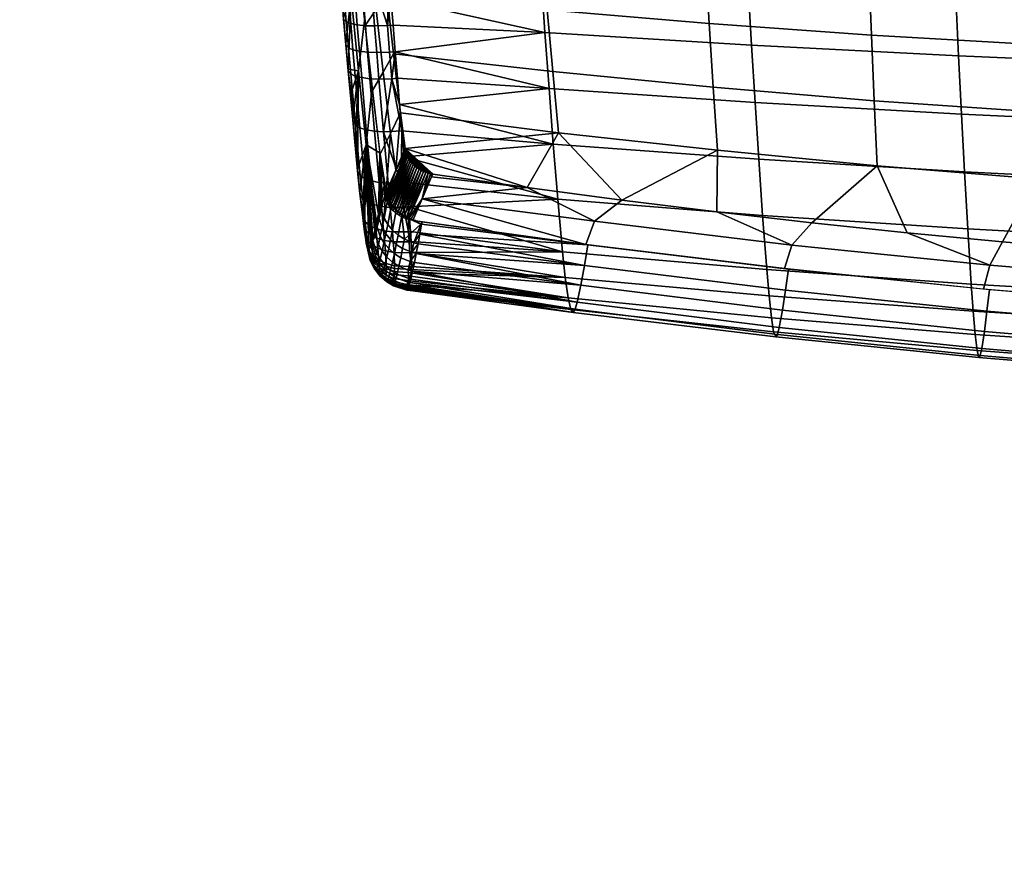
# Model space of a CAD drawing. Header units: millimetres. Extents: x -347 to 347, y -351 to 323.
# Tile 1 of 256: x -298 to -149, y -326 to -200. Entities that reach past the tile are written whole.
import ezdxf

# ---------------------------------------------------------------- set-up
doc = ezdxf.new("R2010")
doc.units = ezdxf.units.MM
doc.header["$MEASUREMENT"] = 0
for name, color, linetype in [('kolecka', 250, 'Continuous'), ('podnoz', 251, 'Continuous'), ('ram', 250, 'Continuous'), ('sedak', 155, 'Continuous')]:
    doc.layers.add(name, color=color, linetype=linetype)

msp = doc.modelspace()

# ---------------------------------------------------------------- meshes
at = {"layer": 'kolecka'}
mesh = msp.add_polyface(dxfattribs=at)
corners = [(-297.41, -80.99, 3.52), (-297.41, -86.26, 3), (-297.62, -86.26, 1.9), (-297.62, -80.77, 2.44), (-297.41, -75.92, 5.05), (-297.62, -75.5, 4.03), (-297.41, -71.26, 7.55), (-297.62, -70.64, 6.63), (-297.41, -67.16, 10.91), (-297.62, -66.38, 10.13), (-297.41, -63.69, 15.18), (-297.62, -62.77, 14.57), (-297.41, -67.16, 49.09), (-297.41, -63.81, 45), (-297.62, -62.89, 45.61), (-297.62, -66.38, 49.87), (-297.41, -71.43, 52.57), (-297.62, -70.83, 53.49), (-297.41, -76.32, 55.1), (-297.62, -75.91, 56.13), (-297.41, -81.2, 56.52), (-297.62, -80.99, 57.61), (-297.41, -86.26, 57), (-297.62, -86.26, 58.11), (-297.41, -91.52, 56.48), (-297.62, -91.74, 57.56), (-297.41, -96.59, 54.95), (-297.62, -97.01, 55.97), (-297.41, -101.26, 52.45), (-297.62, -101.87, 53.37), (-297.41, -105.35, 49.09), (-297.62, -106.13, 49.87), (-297.41, -108.82, 44.82), (-297.62, -109.75, 45.43), (-297.41, -111.36, 39.94), (-297.62, -112.39, 40.35), (-297.41, -112.78, 35.06), (-297.62, -113.86, 35.27), (-297.41, -113.26, 30), (-297.62, -114.36, 30), (-297.41, -112.74, 24.73), (-297.62, -113.82, 24.52), (-297.41, -111.2, 19.67), (-297.62, -112.22, 19.24), (-297.41, -108.71, 15), (-297.62, -109.62, 14.39), (-297.41, -105.35, 10.91), (-297.62, -106.13, 10.13), (-297.41, -101.08, 7.43), (-297.62, -101.69, 6.51), (-297.41, -96.2, 4.9), (-297.62, -96.6, 3.87), (-297.62, -91.52, 2.39), (-298.29, -96.98, 2.92), (-298.29, -91.71, 1.39), (-297.41, -91.32, 3.48), (-298.29, -86.26, 0.88), (-24.79, -304.89, 6.63), (-24.12, -304.32, 5.79), (-24.12, -309.36, 3.09), (-24.79, -309.74, 4.03), (-24.79, -300.63, 10.13), (-24.12, -299.91, 9.41), (-25, -301.41, 10.91), (-25, -305.5, 7.55), (-25, -297.93, 15.18), (-24.79, -297.01, 14.57), (-25, -295.39, 20.06), (-24.79, -294.37, 19.65), (-25, -293.98, 24.94), (-24.79, -292.89, 24.73), (-25, -293.5, 30), (-24.79, -292.39, 30), (-25, -294.02, 35.27), (-24.79, -292.94, 35.48), (-25, -295.55, 40.33), (-24.79, -294.53, 40.76), (-25, -298.05, 45), (-24.79, -297.13, 45.61), (-25, -301.41, 49.09), (-24.79, -300.63, 49.87), (-25, -305.68, 52.57), (-24.79, -305.07, 53.49)]
mesh.append_faces([[corners[k] for k in face] for face in [(0, 1, 2, 3), (4, 0, 3, 5), (6, 4, 5, 7), (8, 6, 7, 9), (10, 8, 9, 11), (12, 13, 14, 15), (16, 12, 15, 17), (18, 16, 17, 19), (20, 18, 19, 21), (22, 20, 21, 23), (24, 22, 23, 25), (26, 24, 25, 27), (28, 26, 27, 29), (30, 28, 29, 31), (32, 30, 31, 33), (34, 32, 33, 35), (36, 34, 35, 37), (38, 36, 37, 39), (40, 38, 39, 41), (42, 40, 41, 43), (44, 42, 43, 45), (46, 44, 45, 47), (48, 46, 47, 49), (50, 48, 49, 51), (52, 51, 53, 54), (55, 50, 51, 52), (2, 52, 54, 56), (1, 55, 52, 2), (57, 58, 59, 60), (61, 62, 58, 57), (63, 61, 57, 64), (65, 66, 61, 63), (67, 68, 66, 65), (69, 70, 68, 67), (71, 72, 70, 69), (73, 74, 72, 71), (75, 76, 74, 73), (77, 78, 76, 75), (79, 80, 78, 77), (81, 82, 80, 79)]])
at = {"layer": 'podnoz'}
mesh = msp.add_polyface(dxfattribs=at)
corners = [(-25, -315.23, 3.52), (-25, -305.5, 7.55), (-25, -310.17, 5.05), (-25, -325.77, 56.48), (-25, -315.44, 56.52), (-25, -293.98, 24.94), (-25, -297.93, 15.18), (-25, -295.39, 20.06), (-255.83, -72.71, 114.81), (-24.75, -6.51, 153.84), (-186.31, -48.7, 126.73), (-23.85, -9.29, 153.84), (-181.39, -70.74, 126.38), (-136.59, -57.09, 133.96), (-250.73, -91.86, 114.64), (-250.73, -91.86, 114.64), (-250.29, -92.76, 113.7), (-215.63, -82.2, 119.57), (-284.96, -103.32, 107.82), (-181.39, -70.74, 126.38), (-180.96, -71.64, 125.44), (-158.56, -64.81, 129.24), (-136.59, -57.09, 133.96), (-136.16, -57.98, 133.02), (-91.78, -43.44, 141.51), (-113.76, -51.16, 136.8), (-91.35, -44.33, 140.57), (-38.58, -27.26, 150.33), (-64.76, -36.23, 145.02), (-38.16, -28.12, 149.39), (-250.29, -92.76, 113.7), (-284.16, -104.73, 73.49), (-249.09, -94.17, 77.65), (-215.63, -82.2, 119.57), (-178.94, -73.05, 85.97), (-108.79, -51.93, 94.26), (-73.71, -41.37, 98.37), (-91.35, -44.33, 140.57), (-38.47, -29.91, 118.05), (-64.76, -36.23, 145.02), (-38.62, -30.81, 102.37), (-38.31, -29.02, 133.72), (-136.16, -57.98, 133.02), (-284.96, -103.32, 107.82), (-180.96, -71.64, 125.44), (-158.56, -64.81, 129.24), (-113.76, -51.16, 136.8), (-38.16, -28.12, 149.39), (-290.77, -83.73, 107.9), (-255.83, -72.71, 114.81), (-273.39, -77.73, 110.89), (-238.63, -65.72, 116.85), (-256.01, -71.73, 113.87), (-221.25, -59.72, 119.83), (-186.31, -48.7, 126.73), (-203.87, -53.72, 122.81), (-160.42, -38.71, 130.25), (-186.49, -47.71, 125.79), (-134.34, -29.7, 134.71), (-134.17, -30.68, 135.65), (-35.91, -30.23, 102.65), (-27.78, -31.27, 103.23), (-26.05, -28.7, 150.91), (-30.43, -30.46, 103.09), (-25.89, -32.16, 103.29), (-24.16, -33.26, 103.31), (-24.77, -29.29, 150.98), (-186.49, -47.71, 125.79), (-160.42, -38.71, 130.25), (-187.71, -46.08, 85.97), (-134.34, -29.7, 134.71), (-118.54, -21.93, 94.26), (-203.87, -53.72, 122.81), (-221.25, -59.72, 119.83), (-256.87, -70.23, 77.65), (-238.63, -65.72, 116.85), (-256.01, -71.73, 113.87), (-273.39, -77.73, 110.89), (-291.45, -82.3, 73.49), (-290.77, -83.73, 107.9)]
mesh.append_faces([[corners[k] for k in face] for face in [(0, 1, 2, 2), (1, 3, 4, 4), (1, 5, 6, 6), (6, 5, 7, 7), (8, 9, 10, 10), (11, 9, 8, 8), (11, 12, 13, 13), (14, 12, 11, 11), (11, 8, 14, 14), (15, 16, 17, 17), (15, 18, 16, 16), (19, 15, 17, 20), (21, 19, 20, 20), (22, 21, 23, 23), (24, 25, 26, 26), (22, 23, 25, 25), (24, 22, 25, 25), (27, 28, 29, 29), (24, 28, 27, 27), (24, 26, 28, 28), (19, 21, 22, 22), (30, 31, 32, 32), (33, 32, 34, 34), (35, 36, 37, 37), (36, 38, 39, 39), (36, 40, 38, 38), (38, 41, 39, 39), (34, 35, 42, 42), (31, 30, 43, 43), (33, 34, 44, 44), (33, 30, 32, 32), (34, 45, 44, 44), (42, 35, 46, 46), (45, 34, 42, 42), (39, 41, 47, 47), (37, 36, 39, 39), (46, 35, 37, 37), (48, 49, 50, 50), (51, 52, 49, 49), (50, 49, 52, 52), (49, 53, 51, 51), (53, 54, 55, 55), (54, 53, 49, 49), (56, 57, 54, 54), (55, 54, 57, 57), (58, 56, 59, 59), (54, 59, 56, 56), (40, 60, 38, 38), (61, 62, 63, 63), (62, 61, 64, 64), (65, 66, 64, 64), (67, 68, 69, 69), (70, 71, 68, 68), (67, 69, 72, 72), (73, 72, 69, 69), (73, 74, 75, 75), (76, 75, 74, 74), (68, 71, 69, 69), (76, 74, 77, 77), (69, 74, 73, 73), (78, 77, 74, 74), (78, 79, 77, 77)]])
at = {"layer": 'ram'}
mesh = msp.add_polyface(dxfattribs=at)
corners = [(-221.12, -160.11, 435.92), (-237.14, -154.41, 439.17), (-221.4, -155.22, 436.35), (-242.56, -160.66, 439.6), (-221.01, -161.92, 435.73), (-236.12, -168.86, 437.49), (-220.83, -164.99, 435.39), (-220.53, -169.86, 434.76), (-220.21, -174.71, 434.02), (-244.97, -172.95, 438.35), (-235.36, -178.41, 435.81), (-219.17, -189.15, 431.2), (-219.88, -179.55, 433.18), (-218.41, -198.65, 428.8), (-242.7, -196.26, 432.58), (-243.65, -187.03, 435.23), (-216.73, -217.26, 422.81), (-240.61, -214.27, 425.96), (-241.68, -205.34, 429.49), (-217.59, -208.02, 426), (-245.77, -163.45, 439.85), (-246.14, -158.68, 440.43), (-245.38, -168.21, 439.16), (-244.55, -177.67, 437.42), (-239.94, -219.64, 423.58), (-235.74, -223.55, 421.54), (-239.69, -220.6, 423.13), (-239.8, -220.28, 423.28), (-239.55, -220.92, 422.98), (-239.38, -221.23, 422.82), (-239.88, -219.96, 423.44), (-239.88, -219.96, 423.44), (-239.8, -220.28, 423.28), (-241.36, -222.95, 432.06), (-239.94, -219.64, 423.58), (-247.9, -159.52, 449.81), (-249.66, -160.36, 459.2), (-250.03, -155.19, 459.66), (-248.26, -154.54, 450.28), (-247.52, -164.49, 449.23), (-249.27, -165.52, 458.61), (-247.12, -169.44, 448.53), (-248.87, -170.67, 457.9), (-246.7, -174.37, 447.7), (-248.44, -175.79, 457.06), (-246.27, -179.28, 446.76), (-247.99, -180.89, 456.1), (-245.34, -189.02, 444.53), (-247.03, -191.02, 453.83), (-244.34, -198.63, 441.83), (-245.99, -201.01, 451.07), (-243.28, -208.1, 438.66), (-244.89, -210.85, 447.84), (-242.17, -217.39, 435.05), (-243.72, -220.52, 444.15), (-247.09, -154.11, 444.11), (-246.74, -158.97, 443.65), (-246.37, -163.81, 443.07), (-245.98, -168.63, 442.37), (-245.57, -173.44, 441.56), (-245.14, -178.22, 440.62), (-242.78, -226.26, 440.54), (-243.65, -187.03, 435.23), (-242.7, -196.26, 432.58), (-241.68, -205.34, 429.49), (-240.61, -214.27, 425.96), (-246.14, -158.68, 440.43), (-245.77, -163.45, 439.85), (-246.49, -153.89, 440.89), (-245.38, -168.21, 439.16), (-244.97, -172.95, 438.35), (-244.55, -177.67, 437.42)]
mesh.append_faces([[corners[k] for k in face] for face in [(0, 1, 2, 2), (3, 0, 4, 4), (5, 6, 7, 7), (5, 7, 8, 8), (6, 3, 4, 4), (9, 5, 10, 10), (5, 8, 10, 10), (11, 10, 12, 12), (10, 8, 12, 12), (13, 14, 15, 11), (10, 11, 15, 15), (3, 6, 5, 5), (0, 3, 1, 1), (16, 17, 18, 19), (19, 18, 14, 13), (3, 5, 20, 20), (21, 3, 20, 20), (22, 5, 9, 9), (9, 10, 23, 23), (20, 5, 22, 22), (17, 16, 24, 24), (23, 10, 15, 15), (25, 26, 27, 27), (26, 25, 28, 28), (25, 29, 28, 28), (25, 30, 24, 24), (21, 1, 3, 3), (31, 32, 33, 33), (34, 31, 33, 33), (35, 36, 37, 38), (39, 40, 36, 35), (41, 42, 40, 39), (43, 44, 42, 41), (45, 46, 44, 43), (47, 48, 46, 45), (49, 50, 48, 47), (51, 52, 50, 49), (53, 54, 52, 51), (35, 38, 55, 56), (39, 35, 56, 57), (41, 39, 57, 58), (45, 43, 59, 60), (61, 54, 53, 53), (47, 62, 63, 49), (51, 64, 65, 53), (49, 63, 64, 51), (45, 60, 47, 47), (43, 41, 58, 59), (53, 65, 33, 33), (56, 66, 67, 57), (55, 68, 66, 56), (69, 58, 57, 67), (70, 59, 58, 69), (59, 70, 71, 60), (60, 71, 62, 62), (47, 60, 62, 62), (65, 34, 33, 33)]])
mesh = msp.add_polyface(dxfattribs=at)
corners = [(-170.65, -162.15, 427.54), (-170.79, -157.06, 427.89), (-145.41, -157.56, 424.01), (-145.34, -162.74, 423.7), (-170.6, -164.03, 427.39), (-145.32, -164.66, 423.58), (-170.51, -167.23, 427.13), (-145.28, -167.92, 423.35), (-170.37, -172.3, 426.63), (-145.21, -173.09, 422.94), (-170.22, -177.37, 426.06), (-145.13, -178.25, 422.45), (-170.06, -182.42, 425.41), (-145.05, -183.41, 421.9), (-169.71, -192.49, 423.86), (-144.88, -193.69, 420.58), (-169.33, -202.49, 422), (-144.7, -203.93, 419), (-168.93, -212.42, 419.82), (-144.49, -214.12, 417.14), (-168.49, -222.26, 417.33), (-144.27, -224.24, 415.02), (-195.91, -161.27, 431.61), (-196.12, -156.27, 432.01), (-195.83, -163.11, 431.45), (-195.7, -166.26, 431.14), (-195.48, -171.23, 430.58), (-195.25, -176.19, 429.92), (-195, -181.14, 429.17), (-194.48, -190.98, 427.4), (-193.91, -200.73, 425.27), (-193.3, -210.39, 422.78), (-192.65, -219.93, 419.93), (-221.12, -160.11, 435.92), (-221.4, -155.22, 436.35), (-221.01, -161.92, 435.73), (-220.83, -164.99, 435.39), (-220.53, -169.86, 434.76), (-220.21, -174.71, 434.02), (-219.88, -179.55, 433.18), (-219.17, -189.15, 431.2), (-218.41, -198.65, 428.8), (-217.59, -208.02, 426), (-216.73, -217.26, 422.81), (-129.44, -157.74, 421.69), (-123.48, -163.03, 420.58), (-120, -218.57, 414.25), (-120.58, -236.19, 411.05), (-125.92, -168.25, 420.62), (-129.36, -173.43, 420.73), (-129.33, -178.65, 420.31), (-120, -200.78, 416.82), (-129.3, -183.87, 419.82), (-149.51, -233.8, 413.04), (-163.94, -232.41, 414.19), (-135.05, -235.06, 411.99), (-178.35, -230.89, 415.45), (-192.74, -229.25, 416.81), (-207.1, -227.48, 418.28), (-221.44, -225.58, 419.86), (-181.38, -234.27, 424.54), (-182.51, -237.85, 433.46), (-212.57, -234.2, 436.5), (-211.25, -230.66, 427.54), (-151.4, -237.32, 422), (-152.35, -240.94, 430.89), (-121.34, -239.83, 419.92), (-122.1, -243.47, 428.78), (-207.1, -227.48, 418.28), (-221.44, -225.58, 419.86), (-192.74, -229.25, 416.81), (-149.51, -233.8, 413.04), (-135.05, -235.06, 411.99), (-178.35, -230.89, 415.45), (-163.94, -232.41, 414.19)]
mesh.append_faces([[corners[k] for k in face] for face in [(0, 1, 2, 3), (4, 0, 3, 5), (6, 4, 5, 7), (8, 6, 7, 9), (10, 8, 9, 11), (12, 10, 11, 13), (14, 12, 13, 15), (16, 14, 15, 17), (18, 16, 17, 19), (20, 18, 19, 21), (22, 23, 1, 0), (24, 22, 0, 4), (25, 24, 4, 6), (26, 25, 6, 8), (27, 26, 8, 10), (28, 27, 10, 12), (29, 28, 12, 14), (30, 29, 14, 16), (31, 30, 16, 18), (32, 31, 18, 20), (33, 34, 23, 22), (35, 33, 22, 24), (36, 35, 24, 25), (37, 36, 25, 26), (38, 37, 26, 27), (39, 38, 27, 28), (40, 39, 28, 29), (41, 40, 29, 30), (42, 41, 30, 31), (43, 42, 31, 32), (3, 2, 44, 45), (46, 47, 21, 21), (48, 49, 9, 7), (50, 11, 9, 49), (46, 19, 17, 51), (50, 52, 13, 11), (45, 5, 3, 3), (48, 7, 5, 5), (51, 17, 15, 15), (21, 53, 54, 20), (55, 53, 21, 21), (46, 21, 19, 19), (20, 54, 56, 56), (20, 56, 57, 32), (32, 57, 58, 58), (43, 32, 58, 58), (52, 15, 13, 13), (58, 59, 43, 43), (60, 61, 62, 63), (64, 65, 61, 60), (66, 67, 65, 64), (68, 63, 69, 69), (63, 68, 70, 60), (64, 71, 72, 66), (60, 73, 74, 64), (60, 70, 73, 73), (71, 64, 74, 74)]])
mesh = msp.add_polyface(dxfattribs=at)
corners = [(-239.94, -219.64, 423.58), (-216.73, -217.26, 422.81), (-221.44, -225.58, 419.86), (-235.74, -223.55, 421.54), (-237.83, -222.8, 422.01), (-238.14, -222.58, 422.12), (-237.16, -223.15, 421.8), (-237.5, -222.99, 421.9), (-236.81, -223.29, 421.72), (-236.46, -223.4, 421.65), (-236.1, -223.49, 421.59), (-238.96, -221.82, 422.52), (-238.71, -222.09, 422.38), (-238.44, -222.35, 422.25), (-239.19, -221.53, 422.67), (-239.38, -221.23, 422.82), (-239.8, -220.28, 423.28), (-239.88, -219.96, 423.44), (-237.34, -227.26, 431.06), (-212.57, -234.2, 436.5), (-238.77, -230.55, 439.54), (-211.25, -230.66, 427.54), (-221.44, -225.58, 419.86), (-235.92, -223.96, 422.58), (-235.74, -223.55, 421.54), (-242.89, -226.96, 441.39), (-241.36, -222.95, 432.06), (-242.81, -227.29, 441.24), (-239.8, -220.28, 423.28), (-242.7, -227.61, 441.09), (-239.69, -220.6, 423.13), (-242.56, -227.92, 440.94), (-242.94, -226.64, 441.53), (-242.78, -226.26, 440.54), (-242.39, -228.23, 440.79), (-239.55, -220.92, 422.98), (-242.19, -228.54, 440.65), (-239.38, -221.23, 422.82), (-239.19, -221.53, 422.67), (-241.97, -228.82, 440.51), (-241.72, -229.1, 440.37), (-238.96, -221.82, 422.52), (-238.71, -222.09, 422.38), (-241.45, -229.35, 440.24), (-238.44, -222.35, 422.25), (-241.16, -229.59, 440.11), (-240.84, -229.8, 440), (-238.14, -222.58, 422.12), (-237.83, -222.8, 422.01), (-240.52, -229.99, 439.89), (-237.5, -222.99, 421.9), (-240.18, -230.15, 439.8), (-236.81, -223.29, 421.72), (-239.48, -230.4, 439.65), (-239.83, -230.29, 439.72), (-239.12, -230.49, 439.59), (-237.16, -223.15, 421.8), (-236.1, -223.49, 421.59), (-236.46, -223.4, 421.65), (-243.72, -220.52, 444.15), (-242.17, -217.39, 435.05)]
mesh.append_faces([[corners[k] for k in face] for face in [(0, 1, 2, 2), (3, 0, 2, 2), (3, 4, 5, 5), (6, 7, 3, 3), (3, 8, 6, 6), (9, 8, 10, 10), (8, 3, 10, 10), (4, 3, 7, 7), (11, 3, 12, 12), (5, 13, 3, 3), (13, 12, 3, 3), (11, 14, 3, 3), (3, 14, 15, 15), (16, 17, 3, 3), (18, 19, 20, 20), (21, 19, 18, 18), (22, 23, 24, 24), (18, 23, 22, 22), (22, 21, 18, 18), (25, 26, 27, 27), (28, 29, 27, 27), (29, 30, 31, 31), (32, 33, 25, 25), (34, 31, 35, 35), (36, 34, 37, 37), (38, 39, 36, 36), (40, 39, 41, 41), (33, 26, 25, 25), (42, 43, 40, 40), (43, 44, 45, 45), (46, 45, 47, 47), (46, 48, 49, 49), (50, 51, 49, 49), (52, 53, 54, 54), (55, 18, 20, 20), (54, 51, 56, 56), (55, 53, 18, 18), (27, 26, 28, 28), (35, 37, 34, 34), (30, 35, 31, 31), (28, 30, 29, 29), (38, 41, 39, 39), (44, 47, 45, 45), (42, 44, 43, 43), (41, 42, 40, 40), (37, 38, 36, 36), (48, 50, 49, 49), (57, 23, 18, 18), (56, 51, 50, 50), (52, 54, 56, 56), (48, 46, 47, 47), (58, 18, 53, 53), (23, 57, 24, 24), (57, 18, 58, 58), (58, 53, 52, 52), (33, 32, 59, 59), (33, 60, 26, 26)]])
at = {"layer": 'sedak'}
mesh = msp.add_polyface(dxfattribs=at)
corners = [(-248.1, -196.52, 472.01), (-247.12, -190.06, 454.06), (-246.07, -200.3, 451.28), (-247.01, -207.89, 468.81), (-249.11, -185, 474.64), (-248.09, -179.69, 456.34), (-249.57, -195.9, 490.26), (-250.03, -173.35, 476.69), (-250.49, -183.96, 492.59), (-248.57, -207.66, 487.34), (-250.19, -187.95, 491.88), (-250.78, -179.94, 493.24), (-249.88, -191.93, 491.1), (-248.91, -203.77, 488.39), (-249.24, -199.85, 489.36), (-246.57, -192.94, 497.41), (-245.18, -192.96, 498.08), (-245.78, -184.79, 499.59), (-247.17, -184.78, 498.93), (-247.81, -192.84, 496.44), (-248.42, -184.71, 497.95), (-248.81, -192.67, 495.22), (-249.41, -184.57, 496.73), (-249.48, -192.45, 493.85), (-250.09, -184.39, 495.35), (-245.94, -201.06, 495.63), (-244.55, -201.1, 496.29), (-247.18, -200.93, 494.65), (-248.17, -200.72, 493.44), (-248.84, -200.46, 492.08), (-245.61, -205.08, 494.63), (-244.23, -205.13, 495.3), (-246.85, -204.94, 493.66), (-247.83, -204.71, 492.45), (-248.51, -204.43, 491.1), (-243.27, -180.54, 500.64), (-243.55, -176.42, 501.24), (-242.69, -188.74, 499.26), (-242.99, -184.65, 499.98), (-242.39, -192.82, 498.47), (-241.76, -200.96, 496.7), (-242.08, -196.9, 497.62), (-242.61, -201.03, 496.69), (-242.28, -205.07, 495.7), (-246.89, -168.32, 501.9), (-249.24, -200.05, 490.18), (-248.17, -208.37, 490.04), (-248.91, -203.98, 489.21), (-248.57, -207.89, 488.15)]
mesh.append_faces([[corners[k] for k in face] for face in [(0, 1, 2, 3), (4, 5, 1, 0), (4, 0, 6, 6), (7, 4, 8, 8), (9, 0, 3, 3), (4, 10, 8, 8), (8, 11, 7, 7), (12, 10, 4, 4), (12, 4, 6, 6), (9, 13, 0, 0), (0, 13, 14, 14), (0, 14, 6, 6), (15, 16, 17, 18), (19, 15, 18, 20), (21, 19, 20, 22), (23, 21, 22, 24), (25, 26, 16, 15), (27, 25, 15, 19), (28, 27, 19, 21), (29, 28, 21, 23), (30, 31, 26, 25), (32, 30, 25, 27), (33, 32, 27, 28), (34, 33, 28, 29), (35, 36, 17, 17), (37, 38, 17, 17), (39, 37, 16, 16), (40, 41, 42, 42), (41, 39, 42, 42), (38, 35, 17, 17), (43, 42, 26, 31), (36, 44, 17, 17), (39, 16, 42, 42), (16, 37, 17, 17), (42, 16, 26, 26), (45, 29, 23, 23), (46, 34, 47, 48), (34, 29, 45, 47), (24, 10, 12, 23), (45, 13, 47, 47), (45, 23, 12, 12), (8, 24, 11, 11), (6, 45, 12, 12), (13, 45, 14, 14), (13, 9, 47, 47), (6, 14, 45, 45), (8, 10, 24, 24)]])
mesh = msp.add_polyface(dxfattribs=at)
corners = [(-216.82, -227.34, 487.1), (-239.44, -228.5, 487.92), (-216.09, -235.32, 483.5), (-240.1, -220.91, 490.91), (-239.76, -224.82, 489.44), (-217.5, -219.02, 490.08), (-218.15, -210.59, 492.61), (-240.78, -213.01, 493.49), (-241.44, -205, 495.71), (-241.11, -209.02, 494.64), (-241.76, -200.96, 496.7), (-218.76, -202.07, 494.79), (-219.88, -184.77, 498.25), (-242.69, -188.74, 499.26), (-219.34, -193.45, 496.66), (-242.08, -196.9, 497.62), (-240.44, -217, 492.25), (-242.39, -192.82, 498.47), (-212.25, -234.24, 436.47), (-237.43, -231.12, 440.29), (-237.36, -230.76, 439.37), (-239.14, -232.24, 486.13), (-241.95, -209.09, 494.63), (-242.61, -201.03, 496.69), (-242.28, -205.07, 495.7), (-240.53, -224.89, 489.42), (-240.2, -228.57, 487.88), (-239.44, -232.27, 486.12), (-243.21, -217.12, 491.81), (-242.51, -224.92, 488.98), (-242.18, -228.59, 487.43), (-241.85, -232.29, 485.62), (-237.7, -232.62, 444.18), (-237.58, -231.09, 440.29), (-238.47, -230.51, 439.53), (-240.42, -229.81, 440.57), (-240.03, -233.37, 448.21), (-240.99, -232.77, 448.37), (-241.85, -232.02, 448.58), (-241.27, -229.06, 440.8), (-239.49, -230.1, 439.74), (-240.42, -229.55, 440.02), (-242.56, -231.15, 448.85), (-241.99, -228.2, 441.08), (-241.93, -228.11, 440.72), (-242.49, -227.24, 441.14), (-241.24, -228.89, 440.34)]
mesh.append_faces([[corners[k] for k in face] for face in [(0, 1, 2, 2), (0, 3, 4, 4), (3, 0, 5, 5), (4, 1, 0, 0), (6, 7, 5, 5), (8, 9, 6, 6), (9, 7, 6, 6), (10, 8, 11, 11), (12, 13, 14, 14), (15, 11, 14, 14), (6, 11, 8, 8), (5, 7, 16, 16), (14, 17, 15, 15), (13, 17, 14, 14), (15, 10, 11, 11), (3, 5, 16, 16), (18, 19, 20, 20), (2, 1, 21, 21), (9, 8, 22, 22), (10, 23, 24, 8), (16, 7, 22, 22), (3, 16, 25, 25), (4, 25, 26, 1), (21, 1, 27, 27), (4, 3, 25, 25), (22, 7, 9, 9), (22, 8, 24, 24), (28, 25, 16, 16), (28, 16, 22, 22), (25, 28, 29, 29), (29, 30, 26, 25), (30, 31, 27, 26), (1, 26, 27, 27), (19, 32, 33, 33), (20, 19, 33, 33), (34, 20, 33, 33), (35, 33, 36, 36), (35, 37, 38, 39), (40, 35, 41, 41), (41, 35, 39, 39), (33, 35, 40, 40), (40, 34, 33, 33), (42, 43, 39, 38), (39, 43, 44, 44), (44, 43, 45, 45), (46, 39, 44, 44), (46, 41, 39, 39)]])
mesh = msp.add_polyface(dxfattribs=at)
corners = [(-151.84, -244.29, 439.39), (-151.45, -241.02, 430.82), (-121.81, -243.49, 428.76), (-122.13, -246.8, 437.44), (-182.34, -241.13, 441.84), (-181.87, -237.92, 433.4), (-212.8, -237.39, 444.73), (-212.25, -234.24, 436.47), (-152.23, -247.35, 448.02), (-122.45, -249.9, 446.2), (-182.81, -244.14, 450.31), (-213.33, -240.35, 453.01), (-152.64, -249.96, 456.79), (-122.77, -252.53, 455.1), (-183.29, -246.74, 458.92), (-213.89, -242.93, 461.44), (-152.85, -251.02, 461.3), (-122.95, -253.58, 459.68), (-183.54, -247.8, 463.33), (-214.18, -243.99, 465.73), (-153.08, -251.3, 465.79), (-123.13, -253.78, 464.22), (-183.82, -248.19, 467.75), (-214.5, -244.5, 470.08), (-153.34, -250.23, 470.07), (-123.35, -252.5, 468.49), (-184.14, -247.39, 472.05), (-214.87, -244.02, 474.4), (-153.63, -247.82, 473.77), (-123.58, -249.84, 472.13), (-184.48, -245.28, 475.81), (-215.27, -242.27, 478.24), (-153.93, -244.3, 476.56), (-123.82, -246.16, 474.87), (-184.84, -241.95, 478.69), (-215.69, -239.17, 481.21), (-154.22, -240.2, 478.74), (-124.05, -241.98, 477), (-185.18, -237.97, 480.92), (-216.09, -235.32, 483.5), (-154.75, -231.83, 482.35), (-124.48, -233.47, 480.62), (-185.81, -229.78, 484.52), (-216.82, -227.34, 487.1), (-155.24, -223.2, 485.41), (-124.88, -224.72, 483.71), (-186.4, -221.29, 487.54), (-217.5, -219.02, 490.08), (-125.25, -215.85, 486.38), (-93.18, -225.95, 482.33), (-93.46, -216.99, 485.04), (-155.71, -214.45, 488.05), (-186.96, -212.68, 490.14), (-218.15, -210.59, 492.61), (-125.61, -206.92, 488.72), (-93.73, -207.97, 487.4), (-156.15, -205.63, 490.34), (-187.49, -204, 492.38), (-218.76, -202.07, 494.79), (-125.95, -197.87, 490.75), (-93.98, -198.83, 489.46), (-156.57, -196.69, 492.33), (-187.99, -195.21, 494.31), (-219.34, -193.45, 496.66), (-126.27, -188.76, 492.48), (-94.22, -189.62, 491.23), (-156.96, -187.69, 494.02)]
mesh.append_faces([[corners[k] for k in face] for face in [(0, 1, 2, 3), (4, 5, 1, 0), (6, 7, 5, 4), (8, 0, 3, 9), (10, 4, 0, 8), (11, 6, 4, 10), (12, 8, 9, 13), (14, 10, 8, 12), (15, 11, 10, 14), (16, 12, 13, 17), (18, 14, 12, 16), (19, 15, 14, 18), (20, 16, 17, 21), (22, 18, 16, 20), (23, 19, 18, 22), (24, 20, 21, 25), (26, 22, 20, 24), (27, 23, 22, 26), (28, 24, 25, 29), (30, 26, 24, 28), (31, 27, 26, 30), (32, 28, 29, 33), (34, 30, 28, 32), (35, 31, 30, 34), (36, 32, 33, 37), (38, 34, 32, 36), (39, 35, 34, 38), (40, 36, 37, 41), (42, 38, 36, 40), (43, 39, 38, 42), (44, 40, 41, 45), (46, 42, 40, 44), (47, 43, 42, 46), (48, 45, 49, 50), (51, 44, 45, 48), (52, 46, 44, 51), (53, 47, 46, 52), (54, 48, 50, 55), (56, 51, 48, 54), (57, 52, 51, 56), (58, 53, 52, 57), (59, 54, 55, 60), (61, 56, 54, 59), (62, 57, 56, 61), (63, 58, 57, 62), (64, 59, 60, 65), (66, 61, 59, 64)]])
mesh = msp.add_polyface(dxfattribs=at)
corners = [(-243.75, -220.3, 444.24), (-245.85, -219.08, 465.04), (-244.94, -210.39, 448), (-247.01, -207.89, 468.81), (-246.07, -200.3, 451.28), (-243.12, -225.3, 442.12), (-243.4, -226.77, 445.99), (-243.96, -229.61, 453.72), (-243.68, -228.21, 449.86), (-245.12, -234.23, 469.13), (-245.42, -234.67, 472.56), (-246.77, -226.18, 480.9), (-246.39, -229.51, 479.29), (-247.13, -222.77, 482.33), (-246.08, -232.13, 477.79), (-246.24, -230.84, 478.57), (-248.22, -211.51, 486.22), (-247.86, -215.34, 485.01), (-248.57, -207.66, 487.34), (-247.5, -219.07, 483.73), (-245.27, -209.09, 493.55), (-243.89, -209.15, 494.22), (-244.23, -205.13, 495.3), (-245.61, -205.08, 494.63), (-246.51, -208.93, 492.59), (-246.85, -204.94, 493.66), (-247.49, -208.68, 491.38), (-247.83, -204.71, 492.45), (-248.17, -208.37, 490.04), (-248.51, -204.43, 491.1), (-244.58, -217.03, 491.14), (-243.21, -217.12, 491.81), (-245.81, -216.83, 490.18), (-246.79, -216.53, 488.99), (-247.46, -216.16, 487.67), (-243.87, -224.8, 488.32), (-242.51, -224.92, 488.98), (-245.09, -224.55, 487.37), (-246.06, -224.19, 486.21), (-246.72, -223.74, 484.91), (-243.53, -228.44, 486.77), (-242.18, -228.59, 487.43), (-244.73, -228.15, 485.84), (-245.7, -227.75, 484.7), (-246.36, -227.26, 483.43), (-241.95, -209.09, 494.63), (-242.28, -205.07, 495.7), (-247.13, -223.05, 483.04), (-248.57, -207.89, 488.15), (-248.91, -203.98, 489.21), (-246.77, -226.49, 481.6), (-242.49, -227.24, 441.14), (-241.99, -228.2, 441.08), (-242.54, -227.26, 441.41), (-242.89, -226.3, 441.61)]
mesh.append_faces([[corners[k] for k in face] for face in [(0, 1, 2, 2), (3, 4, 2, 1), (0, 5, 6, 6), (7, 0, 8, 8), (0, 6, 8, 8), (9, 10, 1, 1), (1, 0, 7, 7), (11, 1, 12, 12), (3, 1, 13, 13), (14, 15, 1, 1), (1, 15, 12, 12), (13, 1, 11, 11), (16, 3, 17, 17), (3, 16, 18, 18), (3, 13, 19, 19), (3, 19, 17, 17), (20, 21, 22, 23), (24, 20, 23, 25), (26, 24, 25, 27), (28, 26, 27, 29), (30, 31, 21, 20), (32, 30, 20, 24), (33, 32, 24, 26), (34, 33, 26, 28), (35, 36, 31, 30), (37, 35, 30, 32), (38, 37, 32, 33), (39, 38, 33, 34), (40, 41, 36, 35), (42, 40, 35, 37), (43, 42, 37, 38), (44, 43, 38, 39), (22, 21, 45, 46), (31, 45, 21, 21), (47, 39, 34, 34), (48, 49, 18, 18), (48, 17, 34, 34), (47, 50, 44, 39), (34, 28, 48, 48), (34, 17, 47, 47), (47, 13, 11, 50), (16, 48, 18, 18), (19, 47, 17, 17), (13, 47, 19, 19), (17, 48, 16, 16), (51, 52, 53, 53), (54, 51, 53, 53), (6, 5, 54, 54)]])
mesh = msp.add_polyface(dxfattribs=at)
corners = [(-245.85, -219.08, 465.04), (-243.96, -229.61, 453.72), (-244.25, -230.93, 457.6), (-244.54, -232.17, 461.48), (-244.83, -233.3, 465.39), (-244.98, -233.8, 467.25), (-245.12, -234.23, 469.13), (-245.42, -234.67, 472.56), (-245.49, -234.68, 473.36), (-246.08, -232.13, 477.79), (-245.9, -233.46, 476.89), (-243.19, -232.1, 484.97), (-241.85, -232.29, 485.62), (-242.18, -228.59, 487.43), (-243.53, -228.44, 486.77), (-244.37, -231.77, 484.06), (-244.73, -228.15, 485.84), (-245.33, -231.3, 482.95), (-245.7, -227.75, 484.7), (-245.98, -230.74, 481.73), (-246.36, -227.26, 483.43), (-243.05, -233.59, 484.14), (-241.72, -233.8, 484.79), (-244.22, -233.23, 483.24), (-245.17, -232.73, 482.15), (-245.82, -232.13, 480.96), (-245.66, -233.55, 480.08), (-245.01, -234.2, 481.23), (-243.4, -231.6, 453.05), (-242.85, -232.56, 452.74), (-243.14, -233.93, 456.68), (-243.69, -232.95, 456.96), (-242.56, -231.15, 448.85), (-241.85, -232.02, 448.58), (-242.13, -233.44, 452.48), (-243.11, -230.2, 449.17), (-246.77, -226.49, 481.6), (-246.4, -229.66, 479.56), (-246.24, -230.99, 478.83), (-246.08, -232.29, 478.05), (-245.46, -235.1, 478.87), (-246.39, -229.51, 479.29), (-246.24, -230.84, 478.57), (-246.77, -226.18, 480.9), (-243.98, -234.21, 460.89), (-244.44, -232.81, 461.29), (-244.15, -231.57, 457.39), (-242.54, -227.26, 441.41), (-241.99, -228.2, 441.08), (-243.86, -230.24, 453.5), (-243.58, -228.84, 449.64), (-242.89, -226.3, 441.61), (-243.4, -226.77, 445.99), (-243.68, -228.21, 449.86), (-244.94, -234.11, 467.17), (-244.8, -233.61, 465.31)]
mesh.append_faces([[corners[k] for k in face] for face in [(0, 1, 2, 2), (0, 3, 4, 4), (3, 0, 2, 2), (0, 5, 6, 6), (5, 0, 4, 4), (7, 8, 9, 9), (9, 8, 10, 10), (9, 0, 7, 7), (11, 12, 13, 14), (15, 11, 14, 16), (17, 15, 16, 18), (19, 17, 18, 20), (21, 22, 12, 11), (23, 21, 11, 15), (24, 23, 15, 17), (25, 24, 17, 19), (26, 27, 24, 25), (28, 29, 30, 31), (32, 33, 34, 29), (35, 32, 29, 28), (36, 37, 19, 20), (25, 19, 37, 38), (39, 10, 40, 26), (26, 25, 38, 39), (38, 37, 41, 41), (38, 42, 9, 39), (36, 43, 37, 37), (9, 10, 39, 39), (41, 37, 43, 43), (41, 42, 38, 38), (31, 44, 45, 46), (35, 47, 48, 32), (46, 49, 28, 31), (49, 50, 35, 28), (49, 46, 1, 1), (51, 47, 35, 35), (52, 51, 50, 50), (35, 50, 51, 51), (50, 49, 53, 53), (2, 46, 45, 45), (54, 5, 4, 4), (45, 55, 3, 3), (3, 55, 4, 4), (1, 46, 2, 2), (52, 50, 53, 53), (1, 53, 49, 49), (3, 2, 45, 45)]])
mesh = msp.add_polyface(dxfattribs=at)
corners = [(-242.8, -237.07, 481.62), (-241.53, -237.4, 482.22), (-241.61, -235.41, 483.78), (-242.91, -235.17, 483.14), (-242.78, -237.46, 481.23), (-241.53, -237.82, 481.81), (-242.77, -237.89, 480.73), (-241.54, -238.28, 481.29), (-242.78, -238.31, 480.17), (-241.57, -238.74, 480.7), (-242.8, -238.84, 479.24), (-241.64, -239.34, 479.69), (-242.73, -239.79, 473.7), (-241.7, -240.43, 473.81), (-241.73, -240.41, 475.05), (-242.78, -239.78, 474.89), (-242.67, -239.74, 472.61), (-241.66, -240.39, 472.67), (-242.42, -239.11, 468.35), (-241.43, -239.74, 468.3), (-242.28, -238.6, 466.24), (-241.3, -239.23, 466.15), (-242.14, -238.06, 464.26), (-241.16, -238.69, 464.16), (-241.84, -236.87, 460.23), (-240.87, -237.49, 460.12), (-241.56, -235.58, 456.24), (-240.59, -236.19, 456.11), (-242.42, -234.81, 456.43), (-242.71, -236.09, 460.41), (-241.27, -234.2, 452.27), (-240.31, -234.81, 452.13), (-242.13, -233.44, 452.48), (-240.99, -232.77, 448.37), (-240.03, -233.37, 448.21), (-241.85, -232.02, 448.58), (-239.25, -239.7, 480.23), (-239.11, -238.99, 481.27), (-239.33, -233.79, 485.3), (-239.44, -232.27, 486.12), (-241.85, -232.29, 485.62), (-241.72, -233.8, 484.79), (-239.04, -238.47, 481.87), (-239.24, -235.45, 484.3), (-239.14, -232.24, 486.13), (-239.51, -240.77, 477.41), (-239.46, -240.55, 478.21), (-241.73, -240.02, 477.78), (-241.75, -240.19, 477.02), (-238.99, -237.51, 482.79), (-239.01, -237.96, 482.38), (-239.4, -240.28, 479.02), (-241.71, -239.81, 478.55), (-241.75, -240.29, 476.38), (-239.54, -240.9, 476.73), (-241.74, -240.37, 475.69), (-239.58, -241.06, 475.32), (-239.57, -241, 475.99), (-239.65, -241.1, 474.01), (-239.51, -241.12, 474.03), (-239.63, -241.07, 472.83), (-239.5, -241.09, 472.84), (-239.33, -240.48, 468.32), (-239.64, -240.41, 468.3), (-239.52, -239.9, 466.12), (-239.21, -239.96, 466.13), (-239.08, -239.42, 464.12), (-239.39, -239.35, 464.11), (-239.46, -238.06, 460.05), (-239.18, -236.76, 456.02), (-238.64, -233.93, 448.1), (-238.91, -235.37, 452.03), (-240.42, -229.81, 440.57)]
mesh.append_faces([[corners[k] for k in face] for face in [(0, 1, 2, 3), (4, 5, 1, 0), (6, 7, 5, 4), (8, 9, 7, 6), (10, 11, 9, 8), (12, 13, 14, 15), (16, 17, 13, 12), (18, 19, 17, 16), (20, 21, 19, 18), (22, 23, 21, 20), (24, 25, 23, 22), (26, 27, 25, 24), (28, 26, 24, 29), (30, 31, 27, 26), (32, 30, 26, 28), (33, 34, 31, 30), (35, 33, 30, 32), (9, 11, 36, 37), (38, 39, 40, 41), (37, 42, 7, 9), (43, 38, 41, 2), (44, 39, 38, 38), (45, 46, 47, 48), (49, 43, 2, 1), (50, 49, 1, 5), (5, 7, 42, 50), (46, 51, 52, 47), (48, 53, 54, 45), (55, 14, 56, 57), (14, 13, 58, 56), (53, 55, 57, 54), (11, 52, 51, 36), (59, 58, 60, 61), (60, 62, 61, 61), (62, 63, 64, 65), (66, 65, 64, 64), (63, 62, 60, 60), (60, 58, 13, 17), (56, 58, 59, 59), (21, 23, 67, 64), (64, 63, 19, 21), (17, 19, 63, 60), (68, 67, 23, 25), (25, 27, 69, 68), (31, 34, 70, 71), (27, 31, 71, 69), (33, 72, 34, 34)]])
mesh = msp.add_polyface(dxfattribs=at)
corners = [(-212.8, -237.39, 444.73), (-237.7, -232.62, 444.18), (-212.25, -234.24, 436.47), (-213.33, -240.35, 453.01), (-238.25, -235.53, 452.02), (-214.18, -243.99, 465.73), (-239.21, -239.96, 466.13), (-213.89, -242.93, 461.44), (-214.5, -244.5, 470.08), (-239.33, -240.48, 468.32), (-238.8, -238.21, 460.05), (-215.27, -242.27, 478.24), (-239.4, -240.28, 479.02), (-214.87, -244.02, 474.4), (-215.69, -239.17, 481.21), (-239.04, -238.47, 481.87), (-238.94, -235.42, 484.32), (-216.09, -235.32, 483.5), (-239.51, -241.12, 474.03), (-239.5, -241.09, 472.84), (-239.57, -241, 475.99), (-239.58, -241.06, 475.32), (-239.08, -239.42, 464.12), (-237.98, -234.09, 448.09), (-237.43, -231.12, 440.29), (-238.53, -236.92, 456.02), (-239.01, -237.96, 482.38), (-238.99, -237.51, 482.79), (-239.14, -232.24, 486.13), (-239.03, -233.76, 485.31), (-239.51, -240.77, 477.41), (-239.46, -240.55, 478.21), (-239.54, -240.9, 476.73), (-239.11, -238.99, 481.27), (-239.25, -239.7, 480.23), (-239.33, -233.79, 485.3), (-239.24, -235.45, 484.3), (-239.39, -239.35, 464.11), (-239.46, -238.06, 460.05), (-239.18, -236.76, 456.02), (-238.91, -235.37, 452.03), (-238.64, -233.93, 448.1), (-239.52, -239.9, 466.12), (-237.58, -231.09, 440.29), (-240.03, -233.37, 448.21)]
mesh.append_faces([[corners[k] for k in face] for face in [(0, 1, 2, 2), (3, 4, 0, 0), (5, 6, 7, 7), (8, 9, 5, 5), (7, 10, 3, 3), (11, 12, 13, 13), (14, 15, 11, 11), (16, 14, 17, 17), (18, 8, 13, 13), (19, 9, 8, 8), (6, 5, 9, 9), (13, 20, 21, 21), (13, 21, 18, 18), (19, 8, 18, 18), (7, 6, 22, 22), (1, 0, 23, 23), (2, 1, 24, 24), (10, 25, 3, 3), (25, 4, 3, 3), (0, 4, 23, 23), (10, 7, 22, 22), (26, 15, 14, 14), (26, 14, 27, 27), (17, 28, 29, 29), (16, 27, 14, 14), (30, 13, 31, 31), (13, 30, 32, 32), (11, 33, 34, 34), (13, 12, 31, 31), (13, 32, 20, 20), (34, 12, 11, 11), (33, 11, 15, 15), (16, 17, 29, 29), (29, 28, 35, 35), (29, 35, 36, 16), (27, 16, 36, 36), (10, 22, 37, 37), (10, 38, 25, 25), (25, 39, 4, 4), (23, 4, 40, 40), (1, 23, 41, 41), (42, 37, 22, 22), (38, 10, 37, 37), (40, 41, 23, 23), (39, 25, 38, 38), (41, 43, 1, 1), (40, 4, 39, 39), (44, 43, 41, 41)]])
mesh = msp.add_polyface(dxfattribs=at)
corners = [(-245.61, -234.59, 474.53), (-245.9, -233.46, 476.89), (-245.57, -234.64, 474.15), (-245.87, -233.68, 476.69), (-245.65, -234.54, 474.9), (-245.68, -234.47, 475.21), (-245.49, -234.68, 473.36), (-245.74, -234.29, 475.79), (-245.78, -234.16, 476.04), (-245.71, -234.38, 475.52), (-245.84, -233.88, 476.47), (-245.81, -234.05, 476.28), (-242.91, -235.17, 483.14), (-241.61, -235.41, 483.78), (-241.72, -233.8, 484.79), (-243.05, -233.59, 484.14), (-244.08, -234.76, 482.27), (-244.22, -233.23, 483.24), (-245.01, -234.2, 481.23), (-245.17, -232.73, 482.15), (-243.92, -236.55, 480.83), (-242.8, -237.07, 481.62), (-244.83, -235.88, 479.89), (-245.46, -235.1, 478.87), (-245.66, -233.55, 480.08), (-244.79, -236.21, 479.56), (-243.89, -236.92, 480.46), (-245.42, -235.39, 478.58), (-245.38, -235.69, 478.25), (-244.75, -236.55, 479.16), (-245.34, -235.96, 477.89), (-244.72, -236.88, 478.72), (-244.28, -235.38, 464.85), (-243.73, -236.37, 464.62), (-243.87, -236.9, 466.55), (-244.43, -235.89, 466.76), (-243.43, -235.2, 460.63), (-242.71, -236.09, 460.41), (-243.01, -237.28, 464.42), (-243.98, -234.21, 460.89), (-243.14, -233.93, 456.68), (-242.42, -234.81, 456.43), (-243.69, -232.95, 456.96), (-242.85, -232.56, 452.74), (-242.13, -233.44, 452.48), (-245.25, -236.49, 476.76), (-245.3, -236.26, 477.36), (-245.17, -236.73, 475.81), (-245.21, -236.62, 476.3), (-245.04, -236.89, 474.41), (-245.08, -236.86, 474.88), (-244.96, -236.92, 473.44), (-245.48, -234.81, 473.36), (-245.13, -236.8, 475.37), (-244.58, -236.35, 468.74), (-244.88, -236.89, 472.52), (-245.41, -234.8, 472.56), (-245.09, -234.54, 469.06), (-244.94, -234.11, 467.17), (-244.8, -233.61, 465.31), (-244.44, -232.81, 461.29), (-245.42, -234.67, 472.56), (-245.12, -234.23, 469.13), (-244.98, -233.8, 467.25), (-244.83, -233.3, 465.39)]
mesh.append_faces([[corners[k] for k in face] for face in [(0, 1, 2, 2), (3, 4, 5, 5), (1, 0, 4, 4), (6, 2, 1, 1), (7, 8, 9, 9), (5, 9, 10, 10), (8, 11, 9, 9), (10, 9, 11, 11), (3, 5, 10, 10), (3, 1, 4, 4), (12, 13, 14, 15), (16, 12, 15, 17), (18, 16, 17, 19), (20, 21, 12, 16), (22, 20, 16, 18), (23, 22, 18, 24), (25, 26, 20, 22), (27, 25, 22, 23), (28, 29, 25, 27), (30, 31, 29, 28), (32, 33, 34, 35), (36, 37, 38, 33), (39, 36, 33, 32), (40, 41, 37, 36), (42, 40, 36, 39), (43, 44, 41, 40), (45, 46, 8, 7), (9, 5, 47, 48), (27, 23, 1, 3), (7, 9, 48, 45), (28, 27, 3, 10), (46, 30, 11, 8), (10, 11, 30, 28), (0, 2, 49, 50), (51, 49, 2, 52), (4, 0, 50, 53), (54, 55, 56, 57), (35, 54, 57, 58), (39, 32, 59, 60), (32, 35, 58, 59), (55, 51, 52, 56), (5, 4, 53, 47), (6, 52, 2, 2), (61, 56, 52, 6), (62, 56, 61, 61), (57, 62, 63, 58), (64, 59, 58, 58), (56, 62, 57, 57)]])
mesh = msp.add_polyface(dxfattribs=at)
corners = [(-243.89, -236.92, 480.46), (-242.78, -237.46, 481.23), (-242.8, -237.07, 481.62), (-243.92, -236.55, 480.83), (-243.87, -237.31, 480.01), (-242.77, -237.89, 480.73), (-244.75, -236.55, 479.16), (-244.79, -236.21, 479.56), (-243.85, -237.68, 479.5), (-242.78, -238.31, 480.17), (-244.72, -236.88, 478.72), (-243.84, -238.13, 478.67), (-242.8, -238.84, 479.24), (-244.69, -237.25, 478.04), (-245.3, -236.26, 477.36), (-245.34, -235.96, 477.89), (-242.83, -239.24, 478.18), (-241.71, -239.81, 478.55), (-241.64, -239.34, 479.69), (-243.83, -238.48, 477.74), (-244.65, -237.54, 477.26), (-245.25, -236.49, 476.76), (-242.83, -239.44, 477.47), (-241.73, -240.02, 477.78), (-243.81, -238.65, 477.1), (-244.62, -237.69, 476.71), (-245.21, -236.62, 476.3), (-242.83, -239.58, 476.76), (-241.75, -240.19, 477.02), (-243.79, -238.78, 476.46), (-244.58, -237.81, 476.14), (-245.17, -236.73, 475.81), (-242.82, -239.67, 476.15), (-241.75, -240.29, 476.38), (-243.77, -238.86, 475.9), (-244.55, -237.88, 475.64), (-245.13, -236.8, 475.37), (-242.8, -239.74, 475.49), (-241.74, -240.37, 475.69), (-243.74, -238.92, 475.29), (-244.51, -237.94, 475.08), (-245.08, -236.86, 474.88), (-242.78, -239.78, 474.89), (-241.73, -240.41, 475.05), (-243.71, -238.95, 474.72), (-244.47, -237.98, 474.56), (-245.04, -236.89, 474.41), (-243.64, -238.97, 473.6), (-242.73, -239.79, 473.7), (-244.4, -237.99, 473.51), (-244.96, -236.92, 473.44), (-243.58, -238.92, 472.56), (-242.67, -239.74, 472.61), (-244.32, -237.95, 472.53), (-244.88, -236.89, 472.52), (-243.3, -238.31, 468.44), (-242.42, -239.11, 468.35), (-244.03, -237.38, 468.57), (-244.58, -236.35, 468.74), (-243.15, -237.81, 466.37), (-242.28, -238.6, 466.24), (-243.87, -236.9, 466.55), (-244.43, -235.89, 466.76), (-243.01, -237.28, 464.42), (-242.14, -238.06, 464.26), (-243.73, -236.37, 464.62), (-242.71, -236.09, 460.41), (-241.84, -236.87, 460.23)]
mesh.append_faces([[corners[k] for k in face] for face in [(0, 1, 2, 3), (4, 5, 1, 0), (6, 4, 0, 7), (8, 9, 5, 4), (10, 8, 4, 6), (11, 12, 9, 8), (13, 11, 8, 10), (14, 13, 10, 15), (16, 17, 18, 12), (19, 16, 12, 11), (20, 19, 11, 13), (21, 20, 13, 14), (22, 23, 17, 16), (24, 22, 16, 19), (25, 24, 19, 20), (26, 25, 20, 21), (27, 28, 23, 22), (29, 27, 22, 24), (30, 29, 24, 25), (31, 30, 25, 26), (32, 33, 28, 27), (34, 32, 27, 29), (35, 34, 29, 30), (36, 35, 30, 31), (37, 38, 33, 32), (39, 37, 32, 34), (40, 39, 34, 35), (41, 40, 35, 36), (42, 43, 38, 37), (44, 42, 37, 39), (45, 44, 39, 40), (46, 45, 40, 41), (47, 48, 42, 44), (49, 47, 44, 45), (50, 49, 45, 46), (51, 52, 48, 47), (53, 51, 47, 49), (54, 53, 49, 50), (55, 56, 52, 51), (57, 55, 51, 53), (58, 57, 53, 54), (59, 60, 56, 55), (61, 59, 55, 57), (62, 61, 57, 58), (63, 64, 60, 59), (65, 63, 59, 61), (66, 67, 64, 63)]])

doc.saveas('drawing.dxf')
